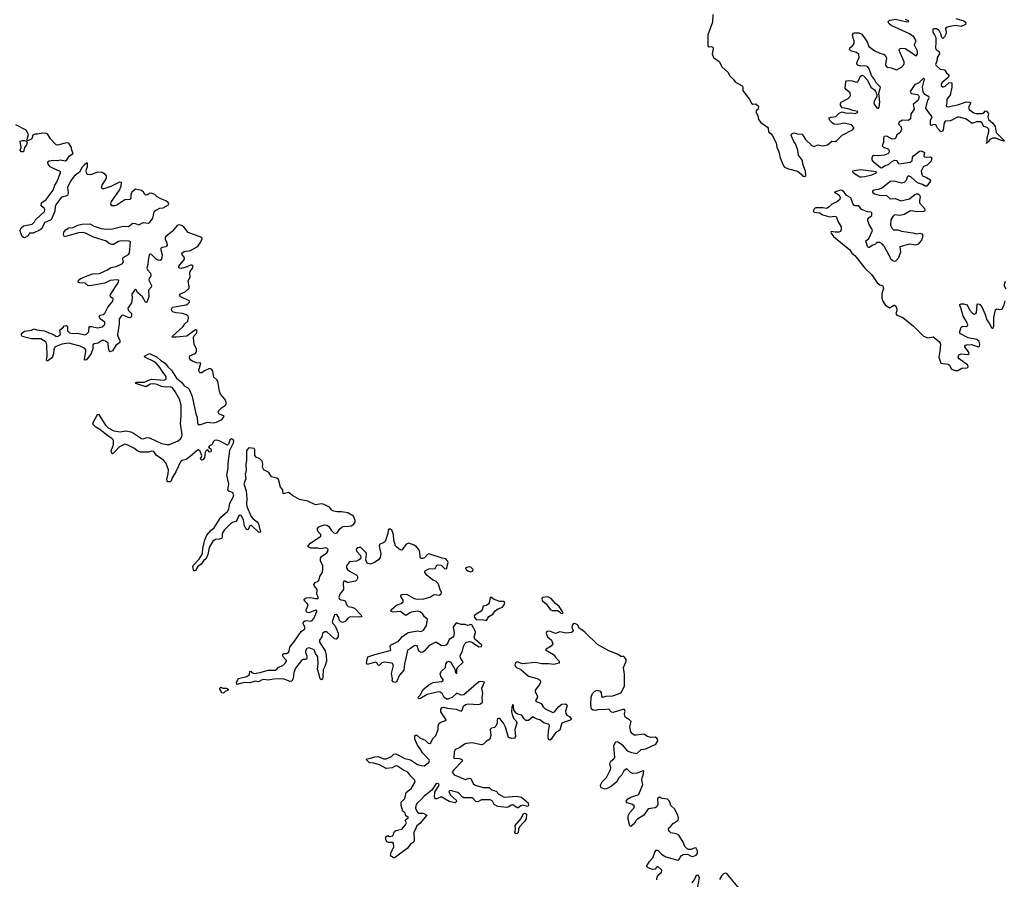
# Model space of a CAD drawing. Extents: x 2710666 to 2828562, y 857017 to 964538.
# Tile 32 of 138: x 2765021 to 2776290, y 873819 to 883657. Entities that reach past the tile are written whole.
import ezdxf

# ---------------------------------------------------------------- set-up
doc = ezdxf.new("R2010")
doc.units = 0

msp = doc.modelspace()

# ---------------------------------------------------------------- linework, layer by layer
at = {"layer": '0CON05XD'}
for points in [[(2772955, 883715), (2772950, 883630), (2772898, 883485), (2772898, 883358), (2772905, 883346), (2772935, 883351), (2772953, 883343), (2772957, 883325), (2772947, 883265), (2772963, 883225), (2773027, 883177), (2773063, 883115), (2773125, 883055), (2773149, 883015), (2773188, 882978), (2773215, 882943), (2773289, 882899), (2773296, 882885), (2773299, 882845), (2773340, 882790), (2773370, 882750), (2773395, 882700), (2773412, 882692), (2773445, 882694), (2773478, 882668), (2773475, 882635), (2773453, 882617), (2773448, 882605), (2773469, 882555), (2773476, 882515), (2773505, 882482), (2773579, 882429), (2773588, 882415), (2773592, 882375), (2773621, 882351), (2773637, 882327), (2773678, 882248), (2773685, 882199), (2773709, 882145), (2773724, 882075), (2773762, 881985), (2773775, 881969), (2773820, 881950), (2773922, 881922), (2773963, 881893), (2773985, 881867), (2774005, 881864), (2774020, 881875), (2774014, 881925), (2773986, 882005), (2773979, 882045), (2773934, 882105), (2773927, 882165), (2773902, 882235), (2773882, 882262), (2773852, 882332), (2773860, 882350), (2773885, 882363), (2773925, 882351), (2773976, 882346), (2774015, 882286), (2774088, 882218), (2774115, 882204), (2774155, 882226), (2774214, 882214), (2774265, 882224), (2774315, 882267), (2774354, 882264), (2774375, 882273), (2774435, 882334), (2774553, 882395), (2774570, 882415), (2774569, 882425), (2774542, 882452), (2774475, 882470), (2774455, 882471), (2774385, 882456), (2774343, 882463), (2774323, 882473), (2774294, 882505), (2774284, 882525), (2774287, 882533), (2774305, 882543), (2774362, 882548), (2774402, 882588), (2774435, 882602), (2774485, 882589), (2774535, 882592), (2774585, 882582), (2774609, 882595), (2774612, 882605), (2774555, 882617), (2774505, 882637), (2774440, 882650), (2774415, 882675), (2774415, 882698), (2774425, 882715), (2774505, 882757), (2774524, 882775), (2774530, 882790), (2774525, 882821), (2774484, 882855), (2774470, 882875), (2774477, 882945), (2774485, 882957), (2774515, 882961), (2774549, 882959), (2774595, 882943), (2774614, 882946), (2774645, 883010), (2774665, 883022), (2774679, 883015), (2774723, 882965), (2774764, 882884), (2774805, 882855), (2774817, 882837), (2774833, 882803), (2774833, 882777), (2774801, 882725), (2774797, 882695), (2774835, 882644), (2774850, 882645), (2774859, 882655), (2774866, 882715), (2774856, 882815), (2774872, 882885), (2774824, 882934), (2774805, 882974), (2774770, 883020), (2774744, 883095), (2774723, 883123), (2774695, 883129), (2774645, 883126), (2774615, 883136), (2774603, 883153), (2774603, 883165), (2774629, 883225), (2774625, 883259), (2774600, 883280), (2774535, 883301), (2774520, 883315), (2774524, 883336), (2774557, 883363), (2774571, 883385), (2774572, 883415), (2774559, 883445), (2774554, 883484), (2774565, 883502), (2774575, 883507), (2774625, 883508), (2774661, 883491), (2774719, 883405), (2774740, 883350), (2774809, 883299), (2774865, 883274), (2774913, 883263), (2774925, 883252), (2774943, 883215), (2774932, 883145), (2774939, 883125), (2774955, 883113), (2774995, 883108), (2775055, 883084), (2775115, 883113), (2775137, 883135), (2775146, 883155), (2775145, 883175), (2775086, 883305), (2775095, 883326), (2775117, 883333), (2775155, 883329), (2775238, 883275), (2775275, 883247), (2775285, 883246), (2775298, 883265), (2775295, 883296), (2775262, 883365), (2775265, 883385), (2775280, 883415), (2775255, 883460), (2775205, 883495), (2774995, 883591), (2774970, 883615), (2774962, 883635), (2774967, 883645), (2774985, 883652), (2775045, 883662), (2775176, 883634), (2775198, 883635), (2775192, 883645), (2775160, 883660)], [(2775735, 883671), (2775828, 883645), (2775850, 883625), (2775847, 883603), (2775795, 883581), (2775735, 883590), (2775665, 883581), (2775625, 883567), (2775618, 883555), (2775623, 883515), (2775620, 883490), (2775605, 883462), (2775585, 883442), (2775575, 883452), (2775565, 883495), (2775545, 883535), (2775515, 883551), (2775485, 883553), (2775473, 883547), (2775472, 883515), (2775493, 883485), (2775505, 883455), (2775508, 883395), (2775503, 883335), (2775512, 883315), (2775544, 883294), (2775548, 883265), (2775522, 883225), (2775518, 883182), (2775503, 883145), (2775506, 883136), (2775555, 883089), (2775605, 883084), (2775629, 883049), (2775654, 883025), (2775656, 883015), (2775646, 882994), (2775575, 882935), (2775567, 882917), (2775569, 882905), (2775585, 882888), (2775595, 882887), (2775612, 882895), (2775656, 882934), (2775685, 882939), (2775690, 882925), (2775691, 882885), (2775670, 882795), (2775632, 882748), (2775634, 882706), (2775624, 882675), (2775628, 882665), (2775655, 882658), (2775697, 882673), (2775769, 882685), (2775855, 882716), (2775892, 882715), (2775907, 882705), (2775879, 882655), (2775889, 882629), (2775942, 882592), (2775965, 882585), (2776035, 882582), (2776051, 882589), (2776075, 882614), (2776085, 882609), (2776111, 882585), (2776102, 882545), (2776110, 882515), (2776155, 882477), (2776185, 882435), (2776196, 882365), (2776288, 882275), (2776290, 882265), (2776245, 882277), (2776195, 882302), (2776157, 882303), (2776124, 882286), (2776107, 882255), (2776090, 882250), (2776085, 882240), (2776093, 882267), (2776094, 882305), (2776115, 882375), (2776113, 882403), (2776095, 882424), (2776055, 882435), (2776033, 882475), (2776018, 882488), (2775970, 882490), (2775935, 882474), (2775915, 882472), (2775875, 882505), (2775845, 882521), (2775775, 882541), (2775755, 882541), (2775675, 882499), (2775615, 882495), (2775602, 882475), (2775592, 882395), (2775582, 882378), (2775565, 882374), (2775524, 882414), (2775505, 882453), (2775485, 882457), (2775455, 882448), (2775445, 882453), (2775446, 882505), (2775464, 882545), (2775435, 882583), (2775393, 882645), (2775410, 882725), (2775430, 882765), (2775425, 882775), (2775382, 882802), (2775363, 882833), (2775354, 882886), (2775378, 882975), (2775365, 882988), (2775308, 882932), (2775265, 882915), (2775214, 882835), (2775225, 882812), (2775295, 882800), (2775310, 882790), (2775317, 882775), (2775305, 882735), (2775249, 882685), (2775258, 882635), (2775221, 882575), (2775218, 882522), (2775195, 882505), (2775125, 882508), (2775087, 882485), (2775078, 882465), (2775111, 882431), (2775115, 882395), (2775095, 882364), (2775061, 882339), (2775050, 882305), (2775038, 882292), (2775005, 882288), (2774945, 882325), (2774915, 882319)], [(2766871, 879119), (2766868, 879245), (2766852, 879315), (2766794, 879414), (2766766, 879446), (2766745, 879455), (2766695, 879453), (2766645, 879460), (2766595, 879481), (2766555, 879489), (2766515, 879485), (2766475, 879461), (2766455, 879460), (2766352, 879495), (2766350, 879505), (2766363, 879507), (2766445, 879508), (2766505, 879536), (2766535, 879544), (2766675, 879532), (2766697, 879545), (2766698, 879565), (2766690, 879585), (2766658, 879625), (2766627, 879677), (2766589, 879719), (2766557, 879747), (2766452, 879795), (2766450, 879805), (2766505, 879838), (2766594, 879794), (2766638, 879758), (2766688, 879728), (2766716, 879685), (2766757, 879645), (2766815, 879555), (2766875, 879507), (2766905, 879465), (2766945, 879445), (2766960, 879430), (2766995, 879345), (2767037, 879145), (2767051, 879105), (2767057, 879045), (2767065, 879025), (2767095, 879023), (2767165, 879051), (2767235, 879044), (2767275, 879050), (2767335, 879083), (2767355, 879103), (2767360, 879115), (2767356, 879125), (2767305, 879143), (2767293, 879165), (2767302, 879185), (2767330, 879215), (2767375, 879246), (2767383, 879257), (2767383, 879275), (2767371, 879311), (2767320, 879370), (2767308, 879405), (2767289, 879519), (2767279, 879535), (2767244, 879565), (2767233, 879633), (2767222, 879652), (2767205, 879663), (2767185, 879662), (2767135, 879638), (2767105, 879615), (2767085, 879616), (2767075, 879627), (2767073, 879645), (2767096, 879726), (2767045, 879730), (2766998, 879748), (2766980, 879760), (2766966, 879785), (2766963, 879795), (2766970, 879810), (2767030, 879835), (2767043, 879857), (2767045, 879885), (2767019, 879945), (2767009, 880015), (2767015, 880035), (2767044, 880065), (2767054, 880095), (2767050, 880105), (2767035, 880106), (2766995, 880082), (2766935, 880034), (2766812, 880022), (2766768, 880025), (2766770, 880035), (2766894, 880145), (2766913, 880175), (2766945, 880207), (2766955, 880240), (2766948, 880265), (2766930, 880280), (2766885, 880296), (2766811, 880301), (2766775, 880313), (2766761, 880325), (2766759, 880345), (2766772, 880368), (2766925, 880394), (2766947, 880405), (2766965, 880425), (2766964, 880435), (2766955, 880445), (2766865, 880485), (2766852, 880505), (2766860, 880520), (2766915, 880541), (2766959, 880585), (2766960, 880605), (2766948, 880665), (2766972, 880715), (2766968, 880755), (2766972, 880775), (2767000, 880815), (2767007, 880837), (2766995, 880849), (2766975, 880848), (2766915, 880820), (2766875, 880810), (2766852, 880815), (2766844, 880824), (2766844, 880835), (2766908, 880915), (2766906, 880936), (2766879, 880965), (2766878, 880985), (2766905, 881003), (2766975, 881014), (2767045, 881052), (2767065, 881068), (2767088, 881102), (2767111, 881145), (2767106, 881166), (2766950, 881220), (2766895, 881290), (2766865, 881306), (2766842, 881308), (2766825, 881300), (2766766, 881234), (2766695, 881177), (2766687, 881165), (2766687, 881145), (2766705, 881105), (2766709, 881075), (2766693, 881057), (2766651, 881049), (2766638, 881042), (2766637, 881025), (2766653, 880965), (2766645, 880914), (2766627, 880903), (2766605, 880905), (2766585, 880915), (2766529, 880969), (2766515, 880972), (2766504, 880966), (2766490, 880905), (2766488, 880855), (2766476, 880815), (2766483, 880795), (2766519, 880755), (2766521, 880725), (2766504, 880695), (2766501, 880675), (2766531, 880615), (2766526, 880595), (2766495, 880560), (2766498, 880485), (2766476, 880426), (2766465, 880421), (2766461, 880425), (2766425, 880485), (2766375, 880530), (2766355, 880564), (2766345, 880570), (2766335, 880561), (2766306, 880515), (2766309, 880475), (2766302, 880415), (2766259, 880355), (2766263, 880333), (2766299, 880295), (2766300, 880260), (2766290, 880250), (2766274, 880246), (2766215, 880272), (2766195, 880274), (2766179, 880261), (2766161, 880229), (2766160, 880175), (2766140, 880055), (2766144, 880034), (2766169, 879985), (2766168, 879962), (2766123, 879927), (2766083, 879867), (2766056, 879856), (2766048, 879858), (2766038, 879898), (2766034, 879954), (2766005, 879977), (2765985, 879986), (2765965, 879985), (2765918, 879955), (2765872, 879948), (2765860, 879935), (2765859, 879891), (2765841, 879835), (2765786, 879765), (2765772, 879762), (2765764, 879773), (2765780, 879855), (2765778, 879878), (2765766, 879896), (2765715, 879921), (2765585, 879954), (2765505, 879942), (2765426, 879914), (2765413, 879887), (2765408, 879832), (2765395, 879799), (2765385, 879784), (2765345, 879752), (2765333, 879753), (2765328, 879765), (2765334, 879805), (2765332, 879935), (2765324, 879965), (2765265, 880003), (2765155, 880006), (2765051, 880031), (2765042, 880045), (2765042, 880065), (2765076, 880094), (2765155, 880104), (2765185, 880121), (2765218, 880108), (2765305, 880096), (2765355, 880072), (2765400, 880060), (2765435, 880035), (2765455, 880032), (2765488, 880055), (2765482, 880108), (2765513, 880127), (2765535, 880154), (2765556, 880156), (2765570, 880145), (2765570, 880095), (2765591, 880075), (2765635, 880065), (2765685, 880069), (2765765, 880052), (2765785, 880060), (2765812, 880085), (2765817, 880145), (2765844, 880146), (2765915, 880132), (2765967, 880143), (2765989, 880161), (2765997, 880175), (2765994, 880195), (2765943, 880235), (2765932, 880265), (2765941, 880275), (2765975, 880284), (2765995, 880298), (2766031, 880369), (2766086, 880435), (2766091, 880461), (2766059, 880485), (2766055, 880505), (2766152, 880655), (2766156, 880675), (2766131, 880681), (2766055, 880671), (2765995, 880642), (2765845, 880615), (2765805, 880613), (2765770, 880640), (2765705, 880646), (2765690, 880655), (2765696, 880675), (2765715, 880691), (2765775, 880719), (2765855, 880747), (2765935, 880754), (2766025, 880796), (2766065, 880822), (2766125, 880832), (2766197, 880865), (2766211, 880885), (2766202, 880915), (2766207, 880935), (2766265, 880968), (2766278, 880985), (2766289, 881115), (2766273, 881123), (2766184, 881126), (2766153, 881117), (2766095, 881086), (2766075, 881084), (2766045, 881095), (2766015, 881124), (2765865, 881170), (2765775, 881215), (2765745, 881222), (2765695, 881218), (2765533, 881173), (2765524, 881194), (2765526, 881225), (2765555, 881256), (2765585, 881274), (2765635, 881280), (2765685, 881304), (2765735, 881318), (2765825, 881320), (2765875, 881295), (2765955, 881267), (2766015, 881259), (2766085, 881265), (2766205, 881295), (2766265, 881292), (2766315, 881328), (2766344, 881324), (2766385, 881309), (2766435, 881336), (2766495, 881328), (2766516, 881344), (2766546, 881384), (2766561, 881455), (2766575, 881473), (2766625, 881499), (2766665, 881505), (2766723, 881537), (2766727, 881545), (2766721, 881565), (2766693, 881585), (2766635, 881607), (2766595, 881630), (2766566, 881656), (2766525, 881671), (2766505, 881668), (2766485, 881651), (2766465, 881648), (2766454, 881655), (2766439, 881685), (2766415, 881704), (2766345, 881719), (2766304, 881685), (2766295, 881655), (2766294, 881615), (2766282, 881598), (2766225, 881594), (2766134, 881536), (2766105, 881526), (2766077, 881527), (2766066, 881545), (2766073, 881575), (2766165, 881706), (2766184, 881753), (2766186, 881795), (2766165, 881798), (2766065, 881749), (2765985, 881723), (2765965, 881722), (2765958, 881735), (2765964, 881765), (2766016, 881844), (2766015, 881872), (2766005, 881886), (2765965, 881909), (2765915, 881913), (2765880, 881900), (2765835, 881880), (2765795, 881887), (2765785, 881905), (2765782, 881935), (2765799, 881975), (2765799, 882015), (2765785, 882016), (2765765, 882001), (2765735, 881969), (2765707, 881913), (2765645, 881868), (2765602, 881808), (2765568, 881735), (2765577, 881675), (2765568, 881645), (2765497, 881623), (2765435, 881539), (2765426, 881515), (2765424, 881465), (2765381, 881365), (2765310, 881335), (2765270, 881265), (2765255, 881251), (2765175, 881214), (2765135, 881213), (2765118, 881185), (2765075, 881162), (2765063, 881163), (2765051, 881175), (2765029, 881225), (2765028, 881245), (2765039, 881275), (2765065, 881299), (2765165, 881318), (2765189, 881345), (2765201, 881365), (2765305, 881462), (2765308, 881485), (2765302, 881502), (2765268, 881528), (2765270, 881560), (2765325, 881599), (2765406, 881705), (2765424, 881765), (2765445, 881796), (2765489, 881905), (2765488, 881915), (2765477, 881925), (2765415, 881950), (2765371, 881975), (2765348, 882005), (2765345, 882032), (2765359, 882041), (2765405, 882049), (2765455, 882045), (2765485, 882052), (2765545, 882043), (2765562, 882055), (2765591, 882099), (2765634, 882126), (2765618, 882165), (2765614, 882195), (2765584, 882244), (2765556, 882246), (2765455, 882222), (2765437, 882225), (2765372, 882295), (2765340, 882350), (2765326, 882356), (2765285, 882359), (2765225, 882347), (2765195, 882347), (2765173, 882335), (2765159, 882295), (2765149, 882285), (2765112, 882272), (2765108, 882288), (2765122, 882345), (2765095, 882392), (2764977, 882455)], [(2765065, 882143), (2765040, 882145), (2765027, 882165), (2765038, 882195), (2765028, 882265), (2765055, 882276), (2765076, 882276), (2765098, 882268), (2765106, 882246), (2765101, 882225), (2765076, 882195), (2765065, 882143)], [(2774915, 882319), (2774908, 882305), (2774906, 882254), (2774894, 882215), (2774912, 882195), (2774954, 882184), (2774964, 882175), (2774971, 882155), (2774969, 882135), (2774958, 882122), (2774915, 882107), (2774855, 882100), (2774795, 882104), (2774782, 882095), (2774773, 882075), (2774773, 882055), (2774785, 882038), (2774875, 881965), (2774885, 881963), (2774925, 881989), (2774965, 881999), (2775000, 882030), (2775035, 882048), (2775055, 882045), (2775074, 882014), (2775085, 882009), (2775213, 882025), (2775235, 882042), (2775240, 882080), (2775251, 882099), (2775318, 882152), (2775335, 882156), (2775366, 882146), (2775377, 882137), (2775370, 882095), (2775375, 882089), (2775395, 882084), (2775445, 882087), (2775453, 882083), (2775459, 882068), (2775450, 882035), (2775406, 881994), (2775364, 881976), (2775337, 881925), (2775345, 881887), (2775355, 881872), (2775372, 881862), (2775401, 881851), (2775444, 881825), (2775443, 881805), (2775405, 881750), (2775385, 881752), (2775355, 881772), (2775295, 881791), (2775225, 881855), (2775195, 881870), (2775178, 881855), (2775168, 881815), (2775145, 881793), (2775115, 881788), (2775035, 881809), (2774983, 881807), (2774896, 881734), (2774845, 881712), (2774799, 881705), (2774783, 881695), (2774780, 881685), (2774805, 881663), (2774875, 881645), (2774939, 881649), (2774985, 881606), (2775045, 881609), (2775105, 881583), (2775205, 881608), (2775265, 881658), (2775285, 881665), (2775303, 881663), (2775316, 881655), (2775328, 881635), (2775318, 881585), (2775320, 881560), (2775376, 881495), (2775381, 881475), (2775376, 881464), (2775365, 881461), (2775295, 881460), (2775215, 881471), (2775145, 881426), (2775095, 881418), (2775035, 881422), (2775014, 881405), (2774991, 881365), (2774988, 881305), (2775003, 881273), (2775023, 881253), (2775072, 881252), (2775115, 881238), (2775245, 881219), (2775285, 881207), (2775325, 881213), (2775349, 881205), (2775359, 881185), (2775352, 881155), (2775344, 881135), (2775305, 881089), (2775275, 881078), (2775205, 881089), (2775094, 881056), (2775104, 880995), (2775074, 880925), (2775045, 880894), (2775035, 880891), (2775016, 880896), (2775000, 880910), (2774916, 881066), (2774891, 881091), (2774865, 881108), (2774833, 881107), (2774808, 881085), (2774785, 881078), (2774745, 881051), (2774735, 881051), (2774725, 881060), (2774704, 881125), (2774738, 881152), (2774782, 881245), (2774776, 881265), (2774746, 881306), (2774729, 881355), (2774729, 881375), (2774742, 881395), (2774774, 881416), (2774776, 881445), (2774765, 881455), (2774725, 881457), (2774654, 881484), (2774625, 881527), (2774585, 881528), (2774569, 881535), (2774555, 881555), (2774535, 881619), (2774485, 881645), (2774459, 881685), (2774435, 881702), (2774415, 881705), (2774347, 881685), (2774395, 881651), (2774412, 881625), (2774409, 881601), (2774383, 881577), (2774317, 881545), (2774286, 881515), (2774255, 881495), (2774215, 881504), (2774135, 881505), (2774118, 881495), (2774105, 881475), (2774104, 881464), (2774115, 881453), (2774175, 881445), (2774214, 881424), (2774292, 881402), (2774345, 881409), (2774365, 881404), (2774388, 881345), (2774425, 881288), (2774425, 881255), (2774414, 881235), (2774396, 881225), (2774356, 881224), (2774308, 881232), (2774303, 881227), (2774307, 881215), (2774335, 881175), (2774522, 881022), (2774545, 880986), (2774578, 880958), (2774693, 880813), (2774776, 880736), (2774835, 880646), (2774865, 880624), (2774896, 880616), (2774906, 880585), (2774889, 880521), (2774889, 880475), (2774900, 880435), (2774925, 880395), (2774975, 880361), (2775000, 880370), (2775025, 880390), (2775035, 880390), (2775048, 880378), (2775061, 880345), (2775062, 880325), (2775049, 880295), (2775061, 880275), (2775128, 880248), (2775250, 880150), (2775365, 880035), (2775415, 880016), (2775475, 880026), (2775545, 879976), (2775558, 879955), (2775560, 879935), (2775554, 879865), (2775540, 879795), (2775565, 879728), (2775648, 879715), (2775662, 879702), (2775681, 879661), (2775723, 879643), (2775757, 879643), (2775805, 879669), (2775865, 879673), (2775876, 879685), (2775873, 879705), (2775774, 879775), (2775761, 879795), (2775768, 879822), (2775798, 879832), (2775873, 879827), (2775888, 879835), (2775882, 879855), (2775838, 879915), (2775840, 879925), (2775854, 879936), (2775915, 879940), (2775995, 879912), (2776008, 879922), (2776010, 879945), (2776002, 879975), (2775975, 879999), (2775875, 880015), (2775783, 880065), (2775780, 880090), (2775795, 880140), (2775815, 880148), (2775855, 880146), (2775868, 880152), (2775871, 880165), (2775861, 880195), (2775819, 880265), (2775797, 880347), (2775780, 880385), (2775782, 880398), (2775795, 880406), (2775823, 880407), (2775865, 880393), (2775891, 880335), (2775925, 880298), (2775945, 880288), (2775965, 880293), (2775973, 880305), (2775979, 880395), (2775986, 880404), (2776005, 880400), (2776035, 880364), (2776072, 880285), (2776092, 880222), (2776118, 880185), (2776145, 880136), (2776155, 880128), (2776165, 880134), (2776170, 880155), (2776172, 880248), (2776190, 880335), (2776205, 880349), (2776235, 880342), (2776257, 880343), (2776268, 880352), (2776287, 880395), (2776299, 880441)], [(2774655, 881857), (2774695, 881864), (2774775, 881882), (2774824, 881905), (2774826, 881916), (2774645, 881940), (2774554, 881925), (2774552, 881915), (2774564, 881905), (2774635, 881859), (2774655, 881857)], [(2776310, 880575), (2776287, 880615), (2776304, 880665)], [(2769641, 876669), (2769678, 876725), (2769688, 876795), (2769655, 876825), (2769637, 876855), (2769605, 876879), (2769575, 876889), (2769505, 876878), (2769485, 876870), (2769445, 876840), (2769432, 876842), (2769379, 876885), (2769295, 876878), (2769276, 876885), (2769270, 876895), (2769274, 876905), (2769335, 876955), (2769386, 876975), (2769410, 876995), (2769409, 877015), (2769384, 877056), (2769386, 877074), (2769400, 877080), (2769425, 877083), (2769455, 877078), (2769535, 877032), (2769575, 877024), (2769645, 877029), (2769715, 877050), (2769765, 877078), (2769825, 877073), (2769845, 877085), (2769848, 877105), (2769832, 877132), (2769819, 877185), (2769807, 877207), (2769786, 877226), (2769746, 877246), (2769686, 877296), (2769660, 877330), (2769659, 877345), (2769665, 877355), (2769705, 877373), (2769775, 877376), (2769795, 877414), (2769805, 877417), (2769845, 877413), (2769885, 877376), (2769905, 877372), (2769924, 877445), (2769916, 877465), (2769897, 877487), (2769855, 877494), (2769705, 877543), (2769687, 877535), (2769655, 877497), (2769635, 877490), (2769615, 877491), (2769604, 877504), (2769601, 877565), (2769588, 877595), (2769561, 877625), (2769535, 877643), (2769475, 877665), (2769446, 877655), (2769395, 877588), (2769375, 877590), (2769340, 877615), (2769324, 877635), (2769305, 877700), (2769298, 877765), (2769279, 877815), (2769265, 877828), (2769245, 877826), (2769239, 877815), (2769235, 877775), (2769205, 877685), (2769185, 877670), (2769142, 877655), (2769136, 877635), (2769139, 877615), (2769156, 877546), (2769148, 877502), (2769129, 877475), (2769075, 877441), (2769035, 877427), (2768999, 877439), (2768984, 877475), (2768992, 877535), (2768988, 877555), (2768925, 877616), (2768907, 877617), (2768885, 877611), (2768871, 877595), (2768877, 877575), (2768921, 877525), (2768926, 877505), (2768922, 877488), (2768906, 877474), (2768875, 877461), (2768795, 877454), (2768763, 877405), (2768760, 877385), (2768773, 877365), (2768797, 877345), (2768879, 877299), (2768888, 877285), (2768888, 877262), (2768880, 877245), (2768865, 877232), (2768785, 877215), (2768768, 877218), (2768745, 877233), (2768730, 877230), (2768722, 877208), (2768726, 877135), (2768685, 877083), (2768675, 877045), (2768682, 877025), (2768695, 877016), (2768725, 877015), (2768745, 877005), (2768767, 876957), (2768782, 876942), (2768824, 876934), (2768855, 876921), (2768937, 876833), (2768928, 876822), (2768911, 876819), (2768805, 876825), (2768775, 876808), (2768745, 876770), (2768715, 876760), (2768697, 876767), (2768682, 876782), (2768674, 876815), (2768655, 876843), (2768645, 876851), (2768625, 876845), (2768599, 876765), (2768607, 876747), (2768632, 876722), (2768666, 876635), (2768665, 876595), (2768645, 876566), (2768625, 876570), (2768535, 876653), (2768509, 876651), (2768488, 876632), (2768479, 876595), (2768452, 876555), (2768451, 876535), (2768519, 876435), (2768529, 876385), (2768533, 876315), (2768515, 876255), (2768496, 876215), (2768492, 876135), (2768485, 876108), (2768475, 876101), (2768459, 876115), (2768447, 876163), (2768430, 876225), (2768437, 876285), (2768434, 876365), (2768405, 876405), (2768392, 876445), (2768335, 876469), (2768308, 876462), (2768292, 876435), (2768294, 876415), (2768309, 876375), (2768306, 876345), (2768295, 876334), (2768265, 876333), (2768246, 876324), (2768179, 876235), (2768159, 876185), (2768152, 876118), (2768135, 876088), (2768115, 876084), (2768035, 876114), (2767925, 876111), (2767865, 876100), (2767815, 876105), (2767795, 876102), (2767755, 876081), (2767715, 876086), (2767655, 876069), (2767590, 876070), (2767505, 876050), (2767503, 876075), (2767525, 876116), (2767621, 876139), (2767651, 876165), (2767655, 876198), (2767665, 876200), (2767677, 876187), (2767705, 876175), (2767775, 876185), (2767865, 876211), (2767948, 876212), (2767965, 876223), (2767983, 876247), (2768034, 876265), (2768065, 876295), (2768075, 876315), (2768075, 876325), (2768038, 876365), (2768031, 876385), (2768033, 876397), (2768045, 876404), (2768077, 876403), (2768095, 876411), (2768105, 876430), (2768113, 876477), (2768167, 876543), (2768241, 876655), (2768284, 876685), (2768283, 876705), (2768265, 876745), (2768270, 876765), (2768284, 876776), (2768305, 876782), (2768355, 876774), (2768370, 876780), (2768388, 876805), (2768421, 876885), (2768421, 876895), (2768408, 876898), (2768335, 876868), (2768309, 876875), (2768301, 876891), (2768301, 876905), (2768323, 876955), (2768313, 876975), (2768279, 877005), (2768276, 877025), (2768301, 877039), (2768355, 877045), (2768404, 877034), (2768435, 877033), (2768442, 877045), (2768421, 877081), (2768425, 877135), (2768394, 877175), (2768388, 877195), (2768402, 877215), (2768438, 877232), (2768450, 877245), (2768458, 877285), (2768485, 877335), (2768492, 877375), (2768490, 877405), (2768463, 877463), (2768465, 877495), (2768477, 877513), (2768535, 877554), (2768547, 877575), (2768550, 877595), (2768542, 877605), (2768525, 877611), (2768465, 877600), (2768435, 877608), (2768355, 877610), (2768324, 877624), (2768321, 877635), (2768350, 877665), (2768466, 877745), (2768466, 877765), (2768436, 877795), (2768428, 877815), (2768428, 877835), (2768445, 877855), (2768505, 877875), (2768535, 877874), (2768555, 877859), (2768585, 877815), (2768617, 877785), (2768635, 877777), (2768655, 877785), (2768685, 877830), (2768710, 877850), (2768725, 877858), (2768785, 877862), (2768815, 877864), (2768845, 877882), (2768860, 877905), (2768861, 877925), (2768842, 877975), (2768777, 878015), (2768705, 878026), (2768655, 878025), (2768615, 878031), (2768595, 878045), (2768568, 878078), (2768505, 878108), (2768475, 878116), (2768405, 878106), (2768318, 878148), (2768225, 878165), (2768145, 878210), (2768098, 878248), (2768035, 878232), (2768031, 878275), (2768008, 878308), (2767982, 878395), (2767965, 878409), (2767905, 878424), (2767871, 878475), (2767816, 878505), (2767802, 878535), (2767805, 878575), (2767796, 878606), (2767771, 878631), (2767729, 878649), (2767711, 878671), (2767713, 878733), (2767705, 878748), (2767645, 878757), (2767617, 878725), (2767617, 878615), (2767609, 878565), (2767615, 878495), (2767602, 878455), (2767608, 878402), (2767587, 878345), (2767615, 878265), (2767622, 878175), (2767616, 878125), (2767622, 878085), (2767671, 877971), (2767694, 877944), (2767741, 877911), (2767755, 877888), (2767776, 877794), (2767765, 877788), (2767755, 877794), (2767675, 877869), (2767655, 877863), (2767635, 877822), (2767625, 877819), (2767615, 877826), (2767595, 877863), (2767584, 877934), (2767555, 877982), (2767545, 877985), (2767527, 877975), (2767511, 877939), (2767495, 877914), (2767455, 877902), (2767435, 877889), (2767362, 877815), (2767340, 877775), (2767339, 877735), (2767331, 877719), (2767309, 877711), (2767262, 877708), (2767232, 877688), (2767191, 877615), (2767175, 877535), (2767155, 877490), (2767125, 877465), (2767097, 877425), (2767061, 877399), (2767035, 877353), (2767025, 877348), (2767015, 877350), (2767004, 877394), (2767009, 877415), (2767076, 877484), (2767114, 877545), (2767116, 877605), (2767139, 877705), (2767164, 877756), (2767212, 877815), (2767247, 877843), (2767325, 877965), (2767401, 878029), (2767416, 878054), (2767426, 878125), (2767466, 878194), (2767471, 878221), (2767457, 878247), (2767415, 878262), (2767404, 878275), (2767414, 878344), (2767393, 878445), (2767409, 878525), (2767408, 878575), (2767428, 878732), (2767469, 878815), (2767471, 878835), (2767465, 878853), (2767445, 878859), (2767425, 878845), (2767412, 878798), (2767401, 878789), (2767305, 878837), (2767274, 878846), (2767249, 878841), (2767235, 878826), (2767225, 878795), (2767195, 878779), (2767184, 878765), (2767210, 878745), (2767213, 878725), (2767207, 878713), (2767195, 878708), (2767175, 878733), (2767155, 878726), (2767145, 878705), (2767136, 878645), (2767122, 878625), (2767105, 878617), (2767092, 878632), (2767104, 878665), (2767088, 878718), (2767065, 878734), (2767058, 878732), (2766972, 878658), (2766925, 878625), (2766879, 878611), (2766862, 878598), (2766807, 878483), (2766766, 878415), (2766755, 878380), (2766742, 878368), (2766718, 878368), (2766708, 878378), (2766706, 878395), (2766722, 878458), (2766724, 878505), (2766693, 878585), (2766667, 878617), (2766585, 878675), (2766555, 878715), (2766535, 878719), (2766495, 878706), (2766405, 878709), (2766365, 878722), (2766335, 878749), (2766259, 878789), (2766225, 878799), (2766163, 878767), (2766095, 878696), (2766085, 878690), (2766075, 878692), (2766070, 878720), (2766093, 878797), (2766094, 878844), (2766081, 878861), (2766015, 878905), (2765939, 878969), (2765892, 878995), (2765860, 879030), (2765866, 879055), (2765912, 879138), (2765925, 879143), (2766005, 879015), (2766035, 878988), (2766100, 878950), (2766175, 878939), (2766235, 878950), (2766295, 878940), (2766325, 878926), (2766415, 878863), (2766435, 878862), (2766475, 878874), (2766505, 878871), (2766645, 878805), (2766705, 878794), (2766735, 878795), (2766835, 878839), (2766860, 878860), (2766877, 878885), (2766881, 878905), (2766861, 879035), (2766871, 879119)], [(2770185, 877338), (2770205, 877344), (2770212, 877365), (2770185, 877390), (2770164, 877396), (2770123, 877385), (2770131, 877365), (2770151, 877351), (2770185, 877338)], [(2770365, 876783), (2770392, 876828), (2770435, 876852), (2770468, 876895), (2770497, 876913), (2770548, 876932), (2770572, 876975), (2770565, 876998), (2770515, 876999), (2770450, 877020), (2770415, 877048), (2770406, 877044), (2770393, 876985), (2770383, 876967), (2770365, 876954), (2770324, 876946), (2770314, 876905), (2770302, 876888), (2770244, 876855), (2770224, 876835), (2770226, 876815), (2770249, 876789), (2770313, 876793), (2770365, 876783)], [(2771235, 876860), (2771240, 876865), (2771238, 876875), (2771195, 876940), (2771154, 876974), (2771105, 877034), (2771065, 877051), (2771005, 877044), (2770999, 877025), (2771005, 877008), (2771045, 876972), (2771096, 876905), (2771115, 876897), (2771175, 876897), (2771196, 876886), (2771215, 876864), (2771235, 876860)], [(2772186, 875314), (2772303, 875367), (2772323, 875405), (2772321, 875425), (2772315, 875436), (2772295, 875445), (2772245, 875444), (2772205, 875455), (2772165, 875480), (2772075, 875468), (2772055, 875470), (2772033, 875483), (2772017, 875507), (2772005, 875565), (2772019, 875625), (2772002, 875645), (2771955, 875673), (2771947, 875685), (2771942, 875715), (2771952, 875745), (2771945, 875764), (2771925, 875763), (2771815, 875727), (2771795, 875734), (2771765, 875765), (2771705, 875757), (2771655, 875761), (2771613, 875753), (2771584, 875754), (2771567, 875767), (2771558, 875818), (2771563, 875905), (2771578, 875945), (2771600, 875970), (2771625, 875984), (2771665, 875974), (2771677, 875955), (2771680, 875915), (2771695, 875904), (2771735, 875916), (2771811, 875919), (2771905, 875954), (2771943, 876035), (2771945, 876165), (2771932, 876245), (2771964, 876315), (2771962, 876335), (2771945, 876362), (2771935, 876369), (2771901, 876371), (2771862, 876395), (2771765, 876433), (2771636, 876506), (2771495, 876644), (2771465, 876668), (2771428, 876688), (2771405, 876730), (2771375, 876748), (2771357, 876743), (2771344, 876725), (2771339, 876705), (2771354, 876665), (2771351, 876655), (2771335, 876642), (2771275, 876635), (2771205, 876652), (2771155, 876634), (2771095, 876657), (2771065, 876659), (2771054, 876655), (2771046, 876635), (2771063, 876595), (2771107, 876557), (2771124, 876515), (2771103, 876487), (2771048, 876455), (2771040, 876445), (2771131, 876391), (2771164, 876345), (2771196, 876315), (2771196, 876294), (2771135, 876278), (2771076, 876286), (2770996, 876286), (2770925, 876302), (2770775, 876286), (2770715, 876308), (2770701, 876299), (2770690, 876275), (2770694, 876255), (2770706, 876245), (2770755, 876222), (2770844, 876144), (2770945, 876118), (2770978, 876098), (2770983, 876075), (2770972, 876048), (2770921, 875985), (2770922, 875965), (2770948, 875915), (2770944, 875895), (2770926, 875865), (2770932, 875855), (2770991, 875831), (2771012, 875792), (2771035, 875770), (2771125, 875727), (2771142, 875735), (2771192, 875798), (2771226, 875824), (2771268, 875828), (2771284, 875815), (2771287, 875805), (2771268, 875745), (2771271, 875715), (2771285, 875698), (2771315, 875684), (2771333, 875655), (2771330, 875645), (2771314, 875636), (2771252, 875618), (2771228, 875605), (2771217, 875583), (2771202, 875525), (2771152, 875495), (2771105, 875424), (2771085, 875413), (2771075, 875418), (2771071, 875445), (2771072, 875515), (2771084, 875575), (2771084, 875585), (2771075, 875594), (2771021, 875611), (2770975, 875644), (2770942, 875652), (2770895, 875678), (2770845, 875635), (2770815, 875638), (2770795, 875655), (2770768, 875698), (2770719, 875709), (2770702, 875722), (2770678, 875755), (2770673, 875805), (2770665, 875820), (2770655, 875790), (2770650, 875735), (2770656, 875704), (2770674, 875665), (2770706, 875625), (2770712, 875605), (2770688, 875535), (2770696, 875455), (2770685, 875435), (2770655, 875431), (2770614, 875444), (2770580, 875560), (2770558, 875605), (2770518, 875658), (2770495, 875660), (2770485, 875645), (2770485, 875605), (2770469, 875571), (2770455, 875558), (2770421, 875549), (2770406, 875535), (2770413, 875467), (2770402, 875425), (2770359, 875395), (2770331, 875365), (2770305, 875360), (2770195, 875380), (2770135, 875372), (2770114, 875366), (2770056, 875324), (2770005, 875303), (2769993, 875275), (2769991, 875205), (2770055, 875203), (2770080, 875190), (2770088, 875175), (2769994, 875076), (2769972, 875045), (2769995, 875015), (2770125, 874962), (2770166, 874976), (2770184, 874974), (2770210, 874915), (2770234, 874895), (2770325, 874871), (2770395, 874871), (2770423, 874843), (2770475, 874828), (2770506, 874795), (2770565, 874758), (2770705, 874771), (2770765, 874759), (2770842, 874695), (2770843, 874667), (2770837, 874653), (2770775, 874668), (2770755, 874662), (2770725, 874638), (2770715, 874638), (2770665, 874671), (2770645, 874668), (2770621, 874648), (2770595, 874641), (2770495, 874653), (2770452, 874675), (2770431, 874715), (2770405, 874730), (2770305, 874730), (2770265, 874706), (2770241, 874711), (2770205, 874752), (2770105, 874750), (2770084, 874764), (2770055, 874799), (2770035, 874812), (2769945, 874836), (2769934, 874825), (2769951, 874781), (2770018, 874725), (2770019, 874711), (2770007, 874695), (2769935, 874708), (2769845, 874762), (2769795, 874742), (2769782, 874742), (2769771, 874751), (2769767, 874765), (2769774, 874816), (2769821, 874895), (2769813, 874913), (2769787, 874915), (2769740, 874840), (2769649, 874771), (2769621, 874735), (2769571, 874689), (2769556, 874665), (2769551, 874631), (2769575, 874586), (2769595, 874578), (2769640, 874575), (2769680, 874555), (2769602, 874458), (2769567, 874433), (2769556, 874404), (2769534, 874355), (2769537, 874265), (2769528, 874245), (2769495, 874222), (2769455, 874172), (2769307, 874063), (2769275, 874080), (2769267, 874095), (2769274, 874125), (2769305, 874190), (2769299, 874229), (2769292, 874242), (2769245, 874239), (2769225, 874247), (2769213, 874275), (2769213, 874307), (2769235, 874320), (2769255, 874310), (2769290, 874315), (2769312, 874365), (2769325, 874378), (2769393, 874395), (2769438, 874442), (2769447, 874465), (2769432, 874495), (2769470, 874525), (2769440, 874545), (2769432, 874575), (2769405, 874600), (2769388, 874665), (2769389, 874701), (2769429, 874745), (2769446, 874814), (2769505, 874861), (2769548, 874935), (2769544, 874955), (2769498, 874998), (2769464, 875044), (2769415, 875068), (2769346, 875116), (2769325, 875119), (2769285, 875097), (2769215, 875086), (2769140, 875130), (2769075, 875150), (2769024, 875154), (2768992, 875185), (2768995, 875198), (2769052, 875208), (2769085, 875222), (2769125, 875226), (2769190, 875200), (2769215, 875199), (2769276, 875224), (2769305, 875253), (2769325, 875254), (2769431, 875201), (2769495, 875187), (2769575, 875135), (2769615, 875121), (2769651, 875119), (2769705, 875155), (2769712, 875175), (2769709, 875185), (2769631, 875265), (2769605, 875314), (2769575, 875355), (2769542, 875425), (2769543, 875457), (2769551, 875469), (2769565, 875468), (2769599, 875439), (2769662, 875412), (2769695, 875379), (2769715, 875374), (2769727, 875383), (2769751, 875429), (2769784, 875466), (2769810, 875535), (2769811, 875575), (2769821, 875605), (2769842, 875618), (2769888, 875632), (2769903, 875645), (2769842, 875735), (2769841, 875765), (2769855, 875785), (2769875, 875788), (2769915, 875777), (2770015, 875768), (2770075, 875744), (2770085, 875755), (2770101, 875799), (2770125, 875820), (2770155, 875827), (2770275, 875820), (2770295, 875826), (2770317, 875845), (2770313, 875905), (2770323, 875945), (2770311, 876005), (2770340, 876075), (2770305, 876083), (2770275, 876079), (2770105, 875930), (2770075, 875927), (2770025, 875951), (2769974, 875905), (2769925, 875880), (2769905, 875880), (2769880, 875900), (2769856, 875946), (2769835, 875961), (2769815, 875966), (2769684, 875936), (2769600, 875885), (2769585, 875888), (2769582, 875905), (2769603, 875927), (2769638, 875992), (2769705, 876045), (2769755, 876072), (2769847, 876083), (2769867, 876093), (2769869, 876105), (2769841, 876141), (2769834, 876176), (2769847, 876203), (2769894, 876245), (2769899, 876285), (2769915, 876308), (2769935, 876316), (2769954, 876304), (2770001, 876225), (2770009, 876185), (2770015, 876177), (2770025, 876180), (2770023, 876225), (2770032, 876245), (2770097, 876305), (2770068, 876355), (2770063, 876375), (2770090, 876435), (2770100, 876485), (2770116, 876515), (2770135, 876533), (2770175, 876539), (2770205, 876530), (2770275, 876480), (2770305, 876483), (2770309, 876499), (2770229, 876569), (2770222, 876595), (2770239, 876645), (2770238, 876655), (2770195, 876730), (2770185, 876734), (2770155, 876723), (2770115, 876735), (2770075, 876734), (2770015, 876756), (2769982, 876705), (2769995, 876645), (2769991, 876605), (2769975, 876586), (2769938, 876565), (2769923, 876527), (2769900, 876500), (2769875, 876493), (2769845, 876497), (2769785, 876534), (2769706, 876494), (2769656, 876434), (2769635, 876419), (2769615, 876414), (2769591, 876431), (2769570, 876490), (2769555, 876495), (2769535, 876492), (2769495, 876461), (2769459, 876441), (2769446, 876364), (2769424, 876286), (2769416, 876214), (2769370, 876155), (2769335, 876078), (2769315, 876070), (2769295, 876079), (2769286, 876095), (2769289, 876115), (2769276, 876175), (2769298, 876265), (2769285, 876294), (2769195, 876306), (2769167, 876295), (2769135, 876266), (2769125, 876270), (2769110, 876295), (2769095, 876304), (2769015, 876283), (2768995, 876283), (2768990, 876295), (2769004, 876365), (2769085, 876393), (2769263, 876437), (2769268, 876442), (2769262, 876478), (2769265, 876499), (2769355, 876544), (2769403, 876597), (2769468, 876642), (2769575, 876663), (2769615, 876657), (2769641, 876669)], [(2767355, 875950), (2767330, 875955), (2767330, 875965), (2767310, 875995), (2767310, 876005), (2767325, 876020), (2767348, 876008), (2767390, 876005), (2767407, 875995), (2767406, 875984), (2767373, 875967), (2767355, 875950)], [(2772313, 873815), (2772316, 873845), (2772335, 873875), (2772368, 873902), (2772372, 873925), (2772325, 873966), (2772315, 873963), (2772295, 873936), (2772265, 873930), (2772215, 873951), (2772200, 873965), (2772199, 873975), (2772230, 874025), (2772266, 874064), (2772289, 874131), (2772305, 874151), (2772325, 874152), (2772365, 874107), (2772415, 874077), (2772552, 874038), (2772565, 874041), (2772593, 874087), (2772615, 874102), (2772665, 874107), (2772705, 874085), (2772725, 874080), (2772765, 874095), (2772780, 874115), (2772780, 874145), (2772764, 874174), (2772748, 874178), (2772705, 874160), (2772675, 874162), (2772660, 874170), (2772635, 874195), (2772616, 874245), (2772565, 874323), (2772535, 874339), (2772475, 874352), (2772457, 874365), (2772446, 874385), (2772447, 874403), (2772475, 874428), (2772502, 874458), (2772558, 874495), (2772561, 874519), (2772553, 874555), (2772516, 874626), (2772473, 874665), (2772463, 874705), (2772452, 874722), (2772435, 874736), (2772375, 874744), (2772345, 874760), (2772322, 874745), (2772324, 874675), (2772312, 874648), (2772293, 874637), (2772214, 874626), (2772165, 874555), (2772091, 874509), (2772072, 874488), (2772054, 874456), (2772025, 874430), (2772015, 874424), (2772005, 874430), (2771985, 874505), (2771985, 874545), (2772005, 874584), (2772051, 874635), (2772056, 874655), (2772035, 874674), (2771974, 874695), (2771963, 874715), (2771976, 874735), (2772015, 874761), (2772095, 874786), (2772106, 874795), (2772155, 874905), (2772140, 874955), (2772146, 874984), (2772158, 875012), (2772165, 875060), (2772145, 875058), (2772090, 875035), (2772035, 875032), (2772011, 875041), (2771975, 875081), (2771965, 875084), (2771935, 875061), (2771913, 875015), (2771876, 874975), (2771855, 874935), (2771795, 874885), (2771745, 874857), (2771721, 874851), (2771682, 874865), (2771674, 874875), (2771670, 874895), (2771687, 874933), (2771738, 874985), (2771785, 875075), (2771788, 875095), (2771776, 875135), (2771778, 875155), (2771787, 875173), (2771823, 875197), (2771831, 875215), (2771822, 875345), (2771840, 875390), (2771855, 875398), (2771875, 875390), (2771911, 875361), (2771975, 875290), (2772025, 875270), (2772085, 875260), (2772134, 875306), (2772186, 875314)], [(2770698, 874338), (2770690, 874355), (2770697, 874395), (2770693, 874435), (2770759, 874515), (2770787, 874573), (2770805, 874577), (2770823, 874563), (2770819, 874511), (2770799, 874481), (2770740, 874420), (2770730, 874395), (2770727, 874355), (2770715, 874342), (2770698, 874338)], [(2772778, 873715), (2772800, 873835), (2772792, 873862), (2772775, 873866), (2772759, 873855), (2772745, 873822), (2772715, 873780)], [(2773355, 873595), (2773125, 873872), (2773105, 873888), (2773077, 873883), (2773057, 873863), (2773032, 873818)]]:
    msp.add_lwpolyline(points, dxfattribs=at)

doc.saveas('drawing.dxf')
